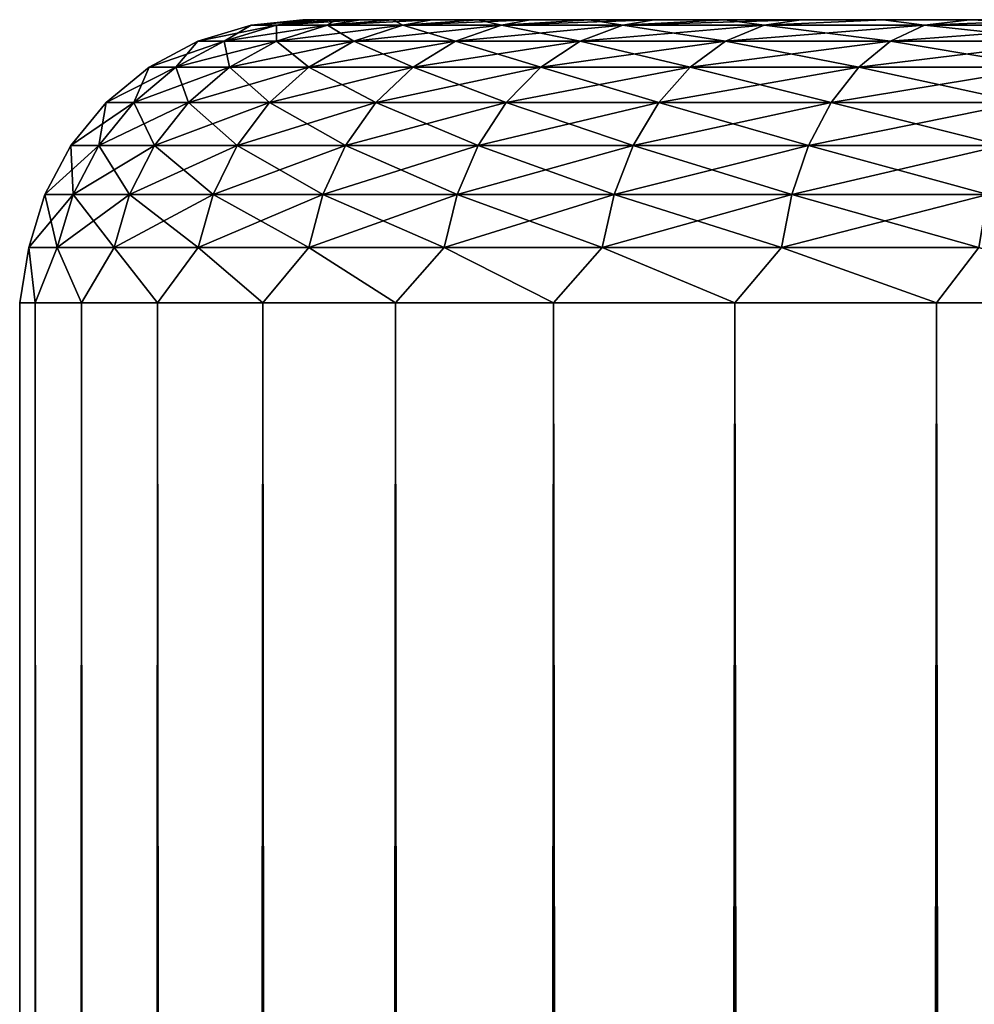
# Model space of a CAD drawing. Extents: x 0 to 500, y -78 to 1006.
# Tile 222 of 256: x 0 to 6.75, y 993.44 to 1000.4. Entities that reach past the tile are written whole.
import ezdxf

# ---------------------------------------------------------------- set-up
doc = ezdxf.new("R2010")
doc.units = 0
doc.header["$LTSCALE"] = 65.185185
for name, color, linetype in [('18', 7, 'CONTINUOUS'), ('2', 7, 'CONTINUOUS'), ('5', 7, 'CONTINUOUS')]:
    doc.layers.add(name, color=color, linetype=linetype)

msp = doc.modelspace()

# ---------------------------------------------------------------- linework, layer by layer
at = {"layer": '18', "color": 7, "linetype": 'CONTINUOUS'}
for points in [[(1.6348, 1000.362, 0.7784), (1.6348, 1000.362, -0.7784), (1.2597, 1000.2485, 0.8003), (1.6348, 1000.362, 0.7784)], [(1.4455, 1000.2485, 2.39), (1.6348, 1000.362, 0.7784), (1.2597, 1000.2485, 0.8003), (1.4455, 1000.2485, 2.39)], [(1.6348, 1000.362, -0.7784), (1.8155, 1000.362, -2.3248), (1.2597, 1000.2485, -0.8003), (1.6348, 1000.362, -0.7784)], [(1.2597, 1000.2485, 0.8003), (1.6348, 1000.362, -0.7784), (1.2597, 1000.2485, -0.8003), (1.2597, 1000.2485, 0.8003)], [(1.2597, 1000.2485, -0.8003), (1.8155, 1000.362, -2.3248), (1.4455, 1000.2485, -2.39), (1.2597, 1000.2485, -0.8003)], [(1.8155, 1000.362, 2.3248), (1.6348, 1000.362, 0.7784), (1.4455, 1000.2485, 2.39), (1.8155, 1000.362, 2.3248)], [(1.8147, 1000.2485, 3.9474), (1.8155, 1000.362, 2.3248), (1.4455, 1000.2485, 2.39), (1.8147, 1000.2485, 3.9474)], [(1.8155, 1000.362, -2.3248), (2.1746, 1000.362, -3.8397), (1.4455, 1000.2485, -2.39), (1.8155, 1000.362, -2.3248)], [(1.4455, 1000.2485, -2.39), (2.1746, 1000.362, -3.8397), (1.8147, 1000.2485, -3.9474), (1.4455, 1000.2485, -2.39)], [(2.0257, 1000.4, 0.8163), (2, 1000.4, 0), (1.6348, 1000.362, 0.7784), (2.0257, 1000.4, 0.8163)], [(1.8155, 1000.362, 2.3248), (2.0257, 1000.4, 0.8163), (1.6348, 1000.362, 0.7784), (1.8155, 1000.362, 2.3248)], [(2, 1000.4, 0), (2.0257, 1000.4, -0.8163), (1.6348, 1000.362, -0.7784), (2, 1000.4, 0)], [(1.6348, 1000.362, 0.7784), (2, 1000.4, 0), (1.6348, 1000.362, -0.7784), (1.6348, 1000.362, 0.7784)], [(2.0257, 1000.4, -0.8163), (2.1025, 1000.4, -1.6293), (1.6348, 1000.362, -0.7784), (2.0257, 1000.4, -0.8163)], [(1.6348, 1000.362, -0.7784), (2.1025, 1000.4, -1.6293), (1.8155, 1000.362, -2.3248), (1.6348, 1000.362, -0.7784)], [(2.1746, 1000.362, 3.8397), (1.8155, 1000.362, 2.3248), (1.8147, 1000.2485, 3.9474), (2.1746, 1000.362, 3.8397)], [(2.3621, 1000.2485, 5.4515), (2.1746, 1000.362, 3.8397), (1.8147, 1000.2485, 3.9474), (2.3621, 1000.2485, 5.4515)], [(2.1746, 1000.362, -3.8397), (2.707, 1000.362, -5.3027), (1.8147, 1000.2485, -3.9474), (2.1746, 1000.362, -3.8397)], [(1.8147, 1000.2485, -3.9474), (2.707, 1000.362, -5.3027), (2.3621, 1000.2485, -5.4515), (1.8147, 1000.2485, -3.9474)], [(2.2303, 1000.4, 2.436), (2.1025, 1000.4, 1.6293), (1.8155, 1000.362, 2.3248), (2.2303, 1000.4, 2.436)], [(2.1746, 1000.362, 3.8397), (2.2303, 1000.4, 2.436), (1.8155, 1000.362, 2.3248), (2.1746, 1000.362, 3.8397)], [(2.1025, 1000.4, 1.6293), (2.0257, 1000.4, 0.8163), (1.8155, 1000.362, 2.3248), (2.1025, 1000.4, 1.6293)], [(2.1025, 1000.4, -1.6293), (2.2303, 1000.4, -2.436), (1.8155, 1000.362, -2.3248), (2.1025, 1000.4, -1.6293)], [(2.2303, 1000.4, -2.436), (2.4084, 1000.4, -3.233), (1.8155, 1000.362, -2.3248), (2.2303, 1000.4, -2.436)], [(1.8155, 1000.362, -2.3248), (2.4084, 1000.4, -3.233), (2.1746, 1000.362, -3.8397), (1.8155, 1000.362, -2.3248)], [(2.6363, 1000.4, 4.0172), (2.4084, 1000.4, 3.233), (2.1746, 1000.362, 3.8397), (2.6363, 1000.4, 4.0172)], [(2.707, 1000.362, 5.3027), (2.6363, 1000.4, 4.0172), (2.1746, 1000.362, 3.8397), (2.707, 1000.362, 5.3027)], [(2.4084, 1000.4, 3.233), (2.2303, 1000.4, 2.436), (2.1746, 1000.362, 3.8397), (2.4084, 1000.4, 3.233)], [(2.4084, 1000.4, -3.233), (2.6363, 1000.4, -4.0172), (2.1746, 1000.362, -3.8397), (2.4084, 1000.4, -3.233)], [(2.6363, 1000.4, -4.0172), (2.9129, 1000.4, -4.7856), (2.1746, 1000.362, -3.8397), (2.6363, 1000.4, -4.0172)], [(2.1746, 1000.362, -3.8397), (2.9129, 1000.4, -4.7856), (2.707, 1000.362, -5.3027), (2.1746, 1000.362, -3.8397)], [(2.707, 1000.362, 5.3027), (2.1746, 1000.362, 3.8397), (2.3621, 1000.2485, 5.4515), (2.707, 1000.362, 5.3027)], [(3.0804, 1000.2485, 6.8818), (2.707, 1000.362, 5.3027), (2.3621, 1000.2485, 5.4515), (3.0804, 1000.2485, 6.8818)], [(2.707, 1000.362, -5.3027), (3.4058, 1000.362, -6.6939), (2.3621, 1000.2485, -5.4515), (2.707, 1000.362, -5.3027)], [(2.3621, 1000.2485, -5.4515), (3.4058, 1000.362, -6.6939), (3.0804, 1000.2485, -6.8818), (2.3621, 1000.2485, -5.4515)], [(2.9129, 1000.4, 4.7856), (2.6363, 1000.4, 4.0172), (2.707, 1000.362, 5.3027), (2.9129, 1000.4, 4.7856)], [(3.2373, 1000.4, 5.5352), (2.9129, 1000.4, 4.7856), (2.707, 1000.362, 5.3027), (3.2373, 1000.4, 5.5352)], [(3.4058, 1000.362, 6.6939), (3.2373, 1000.4, 5.5352), (2.707, 1000.362, 5.3027), (3.4058, 1000.362, 6.6939)], [(2.9129, 1000.4, -4.7856), (3.2373, 1000.4, -5.5352), (2.707, 1000.362, -5.3027), (2.9129, 1000.4, -4.7856)], [(3.2373, 1000.4, -5.5352), (3.608, 1000.4, -6.2628), (2.707, 1000.362, -5.3027), (3.2373, 1000.4, -5.5352)], [(2.707, 1000.362, -5.3027), (3.608, 1000.4, -6.2628), (3.4058, 1000.362, -6.6939), (2.707, 1000.362, -5.3027)], [(3.4058, 1000.362, 6.6939), (2.707, 1000.362, 5.3027), (3.0804, 1000.2485, 6.8818), (3.4058, 1000.362, 6.6939)], [(3.9599, 1000.2485, 8.219), (3.4058, 1000.362, 6.6939), (3.0804, 1000.2485, 6.8818), (3.9599, 1000.2485, 8.219)], [(3.4058, 1000.362, -6.6939), (4.2613, 1000.362, -7.9947), (3.0804, 1000.2485, -6.8818), (3.4058, 1000.362, -6.6939)], [(3.0804, 1000.2485, -6.8818), (4.2613, 1000.362, -7.9947), (3.9599, 1000.2485, -8.219), (3.0804, 1000.2485, -6.8818)], [(3.608, 1000.4, 6.2628), (3.2373, 1000.4, 5.5352), (3.4058, 1000.362, 6.6939), (3.608, 1000.4, 6.2628)], [(4.0237, 1000.4, 6.9658), (3.608, 1000.4, 6.2628), (3.4058, 1000.362, 6.6939), (4.0237, 1000.4, 6.9658)], [(4.2613, 1000.362, 7.9947), (4.0237, 1000.4, 6.9658), (3.4058, 1000.362, 6.6939), (4.2613, 1000.362, 7.9947)], [(3.608, 1000.4, -6.2628), (4.0237, 1000.4, -6.9658), (3.4058, 1000.362, -6.6939), (3.608, 1000.4, -6.2628)], [(4.0237, 1000.4, -6.9658), (4.4828, 1000.4, -7.6412), (3.4058, 1000.362, -6.6939), (4.0237, 1000.4, -6.9658)], [(3.4058, 1000.362, -6.6939), (4.4828, 1000.4, -7.6412), (4.2613, 1000.362, -7.9947), (3.4058, 1000.362, -6.6939)], [(4.2613, 1000.362, 7.9947), (3.4058, 1000.362, 6.6939), (3.9599, 1000.2485, 8.219), (4.2613, 1000.362, 7.9947)], [(4.9888, 1000.2485, 9.4451), (4.2613, 1000.362, 7.9947), (3.9599, 1000.2485, 8.219), (4.9888, 1000.2485, 9.4451)], [(4.2613, 1000.362, -7.9947), (5.262, 1000.362, -9.1873), (3.9599, 1000.2485, -8.219), (4.2613, 1000.362, -7.9947)], [(3.9599, 1000.2485, -8.219), (5.262, 1000.362, -9.1873), (4.9888, 1000.2485, -9.4451), (3.9599, 1000.2485, -8.219)], [(4.4828, 1000.4, 7.6412), (4.0237, 1000.4, 6.9658), (4.2613, 1000.362, 7.9947), (4.4828, 1000.4, 7.6412)], [(4.9833, 1000.4, 8.2865), (4.4828, 1000.4, 7.6412), (4.2613, 1000.362, 7.9947), (4.9833, 1000.4, 8.2865)], [(5.262, 1000.362, 9.1873), (4.9833, 1000.4, 8.2865), (4.2613, 1000.362, 7.9947), (5.262, 1000.362, 9.1873)], [(4.4828, 1000.4, -7.6412), (4.9833, 1000.4, -8.2865), (4.2613, 1000.362, -7.9947), (4.4828, 1000.4, -7.6412)], [(4.9833, 1000.4, -8.2865), (5.5234, 1000.4, -8.8991), (4.2613, 1000.362, -7.9947), (4.9833, 1000.4, -8.2865)], [(4.2613, 1000.362, -7.9947), (5.5234, 1000.4, -8.8991), (5.262, 1000.362, -9.1873), (4.2613, 1000.362, -7.9947)], [(5.262, 1000.362, 9.1873), (4.2613, 1000.362, 7.9947), (4.9888, 1000.2485, 9.4451), (5.262, 1000.362, 9.1873)], [(5.5234, 1000.4, 8.8991), (4.9833, 1000.4, 8.2865), (5.262, 1000.362, 9.1873), (5.5234, 1000.4, 8.8991)], [(6.153, 1000.2485, 10.5435), (5.262, 1000.362, 9.1873), (4.9888, 1000.2485, 9.4451), (6.153, 1000.2485, 10.5435)], [(5.262, 1000.362, -9.1873), (6.3944, 1000.362, -10.2557), (4.9888, 1000.2485, -9.4451), (5.262, 1000.362, -9.1873)], [(4.9888, 1000.2485, -9.4451), (6.3944, 1000.362, -10.2557), (6.153, 1000.2485, -10.5435), (4.9888, 1000.2485, -9.4451)], [(6.1009, 1000.4, 9.4766), (5.5234, 1000.4, 8.8991), (5.262, 1000.362, 9.1873), (6.1009, 1000.4, 9.4766)], [(6.3944, 1000.362, 10.2557), (6.1009, 1000.4, 9.4766), (5.262, 1000.362, 9.1873), (6.3944, 1000.362, 10.2557)], [(5.5234, 1000.4, -8.8991), (6.1009, 1000.4, -9.4766), (5.262, 1000.362, -9.1873), (5.5234, 1000.4, -8.8991)], [(5.262, 1000.362, -9.1873), (6.1009, 1000.4, -9.4766), (6.3944, 1000.362, -10.2557), (5.262, 1000.362, -9.1873)], [(6.3944, 1000.362, 10.2557), (5.262, 1000.362, 9.1873), (6.153, 1000.2485, 10.5435), (6.3944, 1000.362, 10.2557)], [(6.7135, 1000.4, 10.0167), (6.1009, 1000.4, 9.4766), (6.3944, 1000.362, 10.2557), (6.7135, 1000.4, 10.0167)], [(6.1009, 1000.4, -9.4766), (6.7135, 1000.4, -10.0167), (6.3944, 1000.362, -10.2557), (6.1009, 1000.4, -9.4766)], [(7.4368, 1000.2485, 11.4993), (6.3944, 1000.362, 10.2557), (6.153, 1000.2485, 10.5435), (7.4368, 1000.2485, 11.4993)], [(6.3944, 1000.362, -10.2557), (7.6432, 1000.362, -11.1854), (6.153, 1000.2485, -10.5435), (6.3944, 1000.362, -10.2557)], [(6.153, 1000.2485, -10.5435), (7.6432, 1000.362, -11.1854), (7.4368, 1000.2485, -11.4993), (6.153, 1000.2485, -10.5435)], [(7.6432, 1000.362, 11.1854), (6.7135, 1000.4, 10.0167), (6.3944, 1000.362, 10.2557), (7.6432, 1000.362, 11.1854)], [(6.7135, 1000.4, -10.0167), (7.3588, 1000.4, -10.5172), (6.3944, 1000.362, -10.2557), (6.7135, 1000.4, -10.0167)], [(6.3944, 1000.362, -10.2557), (7.3588, 1000.4, -10.5172), (7.6432, 1000.362, -11.1854), (6.3944, 1000.362, -10.2557)], [(7.6432, 1000.362, 11.1854), (6.3944, 1000.362, 10.2557), (7.4368, 1000.2485, 11.4993), (7.6432, 1000.362, 11.1854)], [(7.3588, 1000.4, 10.5172), (6.7135, 1000.4, 10.0167), (7.6432, 1000.362, 11.1854), (7.3588, 1000.4, 10.5172)], [(1.2597, 1000.2485, 0.8003), (1.2597, 1000.2485, -0.8003), (0.914, 1000.0638, 0.8204), (1.2597, 1000.2485, 0.8003)], [(1.1045, 1000.0638, 2.4501), (1.2597, 1000.2485, 0.8003), (0.914, 1000.0638, 0.8204), (1.1045, 1000.0638, 2.4501)], [(1.2597, 1000.2485, -0.8003), (1.4455, 1000.2485, -2.39), (0.914, 1000.0638, -0.8204), (1.2597, 1000.2485, -0.8003)], [(0.914, 1000.0638, 0.8204), (1.2597, 1000.2485, -0.8003), (0.914, 1000.0638, -0.8204), (0.914, 1000.0638, 0.8204)], [(0.914, 1000.0638, -0.8204), (1.4455, 1000.2485, -2.39), (1.1045, 1000.0638, -2.4501), (0.914, 1000.0638, -0.8204)], [(1.4455, 1000.2485, 2.39), (1.2597, 1000.2485, 0.8003), (1.1045, 1000.0638, 2.4501), (1.4455, 1000.2485, 2.39)], [(1.4829, 1000.0638, 4.0467), (1.4455, 1000.2485, 2.39), (1.1045, 1000.0638, 2.4501), (1.4829, 1000.0638, 4.0467)], [(1.4455, 1000.2485, -2.39), (1.8147, 1000.2485, -3.9474), (1.1045, 1000.0638, -2.4501), (1.4455, 1000.2485, -2.39)], [(1.1045, 1000.0638, -2.4501), (1.8147, 1000.2485, -3.9474), (1.4829, 1000.0638, -4.0467), (1.1045, 1000.0638, -2.4501)], [(1.8147, 1000.2485, 3.9474), (1.4455, 1000.2485, 2.39), (1.4829, 1000.0638, 4.0467), (1.8147, 1000.2485, 3.9474)], [(2.0441, 1000.0638, 5.5886), (1.8147, 1000.2485, 3.9474), (1.4829, 1000.0638, 4.0467), (2.0441, 1000.0638, 5.5886)], [(1.8147, 1000.2485, -3.9474), (2.3621, 1000.2485, -5.4515), (1.4829, 1000.0638, -4.0467), (1.8147, 1000.2485, -3.9474)], [(1.4829, 1000.0638, -4.0467), (2.3621, 1000.2485, -5.4515), (2.0441, 1000.0638, -5.5886), (1.4829, 1000.0638, -4.0467)], [(2.3621, 1000.2485, 5.4515), (1.8147, 1000.2485, 3.9474), (2.0441, 1000.0638, 5.5886), (2.3621, 1000.2485, 5.4515)], [(2.7805, 1000.0638, 7.0549), (2.3621, 1000.2485, 5.4515), (2.0441, 1000.0638, 5.5886), (2.7805, 1000.0638, 7.0549)], [(2.3621, 1000.2485, -5.4515), (3.0804, 1000.2485, -6.8818), (2.0441, 1000.0638, -5.5886), (2.3621, 1000.2485, -5.4515)], [(2.0441, 1000.0638, -5.5886), (3.0804, 1000.2485, -6.8818), (2.7805, 1000.0638, -7.0549), (2.0441, 1000.0638, -5.5886)], [(3.0804, 1000.2485, 6.8818), (2.3621, 1000.2485, 5.4515), (2.7805, 1000.0638, 7.0549), (3.0804, 1000.2485, 6.8818)], [(3.6822, 1000.0638, 8.4258), (3.0804, 1000.2485, 6.8818), (2.7805, 1000.0638, 7.0549), (3.6822, 1000.0638, 8.4258)], [(3.0804, 1000.2485, -6.8818), (3.9599, 1000.2485, -8.219), (2.7805, 1000.0638, -7.0549), (3.0804, 1000.2485, -6.8818)], [(2.7805, 1000.0638, -7.0549), (3.9599, 1000.2485, -8.219), (3.6822, 1000.0638, -8.4258), (2.7805, 1000.0638, -7.0549)], [(3.9599, 1000.2485, 8.219), (3.0804, 1000.2485, 6.8818), (3.6822, 1000.0638, 8.4258), (3.9599, 1000.2485, 8.219)], [(4.7369, 1000.0638, 9.6828), (3.9599, 1000.2485, 8.219), (3.6822, 1000.0638, 8.4258), (4.7369, 1000.0638, 9.6828)], [(3.9599, 1000.2485, -8.219), (4.9888, 1000.2485, -9.4451), (3.6822, 1000.0638, -8.4258), (3.9599, 1000.2485, -8.219)], [(3.6822, 1000.0638, -8.4258), (4.9888, 1000.2485, -9.4451), (4.7369, 1000.0638, -9.6828), (3.6822, 1000.0638, -8.4258)], [(4.9888, 1000.2485, 9.4451), (3.9599, 1000.2485, 8.219), (4.7369, 1000.0638, 9.6828), (4.9888, 1000.2485, 9.4451)], [(5.9304, 1000.0638, 10.8088), (4.9888, 1000.2485, 9.4451), (4.7369, 1000.0638, 9.6828), (5.9304, 1000.0638, 10.8088)], [(4.9888, 1000.2485, -9.4451), (6.153, 1000.2485, -10.5435), (4.7369, 1000.0638, -9.6828), (4.9888, 1000.2485, -9.4451)], [(4.7369, 1000.0638, -9.6828), (6.153, 1000.2485, -10.5435), (5.9304, 1000.0638, -10.8088), (4.7369, 1000.0638, -9.6828)], [(6.153, 1000.2485, 10.5435), (4.9888, 1000.2485, 9.4451), (5.9304, 1000.0638, 10.8088), (6.153, 1000.2485, 10.5435)], [(7.2465, 1000.0638, 11.7886), (6.153, 1000.2485, 10.5435), (5.9304, 1000.0638, 10.8088), (7.2465, 1000.0638, 11.7886)], [(6.153, 1000.2485, -10.5435), (7.4368, 1000.2485, -11.4993), (5.9304, 1000.0638, -10.8088), (6.153, 1000.2485, -10.5435)], [(5.9304, 1000.0638, -10.8088), (7.4368, 1000.2485, -11.4993), (7.2465, 1000.0638, -11.7886), (5.9304, 1000.0638, -10.8088)], [(7.4368, 1000.2485, 11.4993), (6.153, 1000.2485, 10.5435), (7.2465, 1000.0638, 11.7886), (7.4368, 1000.2485, 11.4993)], [(0.914, 1000.0638, 0.8204), (0.914, 1000.0638, -0.8204), (0.611, 999.815, 0.8381), (0.914, 1000.0638, 0.8204)], [(0.8056, 999.815, 2.5029), (0.914, 1000.0638, 0.8204), (0.611, 999.815, 0.8381), (0.8056, 999.815, 2.5029)], [(0.914, 1000.0638, -0.8204), (1.1045, 1000.0638, -2.4501), (0.611, 999.815, -0.8381), (0.914, 1000.0638, -0.8204)], [(0.611, 999.815, 0.8381), (0.914, 1000.0638, -0.8204), (0.611, 999.815, -0.8381), (0.611, 999.815, 0.8381)], [(0.611, 999.815, -0.8381), (1.1045, 1000.0638, -2.4501), (0.8056, 999.815, -2.5029), (0.611, 999.815, -0.8381)], [(1.1045, 1000.0638, 2.4501), (0.914, 1000.0638, 0.8204), (0.8056, 999.815, 2.5029), (1.1045, 1000.0638, 2.4501)], [(1.1921, 999.815, 4.1338), (1.1045, 1000.0638, 2.4501), (0.8056, 999.815, 2.5029), (1.1921, 999.815, 4.1338)], [(1.1045, 1000.0638, -2.4501), (1.4829, 1000.0638, -4.0467), (0.8056, 999.815, -2.5029), (1.1045, 1000.0638, -2.4501)], [(0.8056, 999.815, -2.5029), (1.4829, 1000.0638, -4.0467), (1.1921, 999.815, -4.1338), (0.8056, 999.815, -2.5029)], [(1.4829, 1000.0638, 4.0467), (1.1045, 1000.0638, 2.4501), (1.1921, 999.815, 4.1338), (1.4829, 1000.0638, 4.0467)], [(1.7654, 999.815, 5.7088), (1.4829, 1000.0638, 4.0467), (1.1921, 999.815, 4.1338), (1.7654, 999.815, 5.7088)], [(1.4829, 1000.0638, -4.0467), (2.0441, 1000.0638, -5.5886), (1.1921, 999.815, -4.1338), (1.4829, 1000.0638, -4.0467)], [(1.1921, 999.815, -4.1338), (2.0441, 1000.0638, -5.5886), (1.7654, 999.815, -5.7088), (1.1921, 999.815, -4.1338)], [(2.0441, 1000.0638, 5.5886), (1.4829, 1000.0638, 4.0467), (1.7654, 999.815, 5.7088), (2.0441, 1000.0638, 5.5886)], [(2.5176, 999.815, 7.2067), (2.0441, 1000.0638, 5.5886), (1.7654, 999.815, 5.7088), (2.5176, 999.815, 7.2067)], [(2.0441, 1000.0638, -5.5886), (2.7805, 1000.0638, -7.0549), (1.7654, 999.815, -5.7088), (2.0441, 1000.0638, -5.5886)], [(1.7654, 999.815, -5.7088), (2.7805, 1000.0638, -7.0549), (2.5176, 999.815, -7.2067), (1.7654, 999.815, -5.7088)], [(2.7805, 1000.0638, 7.0549), (2.0441, 1000.0638, 5.5886), (2.5176, 999.815, 7.2067), (2.7805, 1000.0638, 7.0549)], [(3.4387, 999.815, 8.6071), (2.7805, 1000.0638, 7.0549), (2.5176, 999.815, 7.2067), (3.4387, 999.815, 8.6071)], [(2.7805, 1000.0638, -7.0549), (3.6822, 1000.0638, -8.4258), (2.5176, 999.815, -7.2067), (2.7805, 1000.0638, -7.0549)], [(2.5176, 999.815, -7.2067), (3.6822, 1000.0638, -8.4258), (3.4387, 999.815, -8.6071), (2.5176, 999.815, -7.2067)], [(3.6822, 1000.0638, 8.4258), (2.7805, 1000.0638, 7.0549), (3.4387, 999.815, 8.6071), (3.6822, 1000.0638, 8.4258)], [(4.5161, 999.815, 9.8911), (3.6822, 1000.0638, 8.4258), (3.4387, 999.815, 8.6071), (4.5161, 999.815, 9.8911)], [(3.6822, 1000.0638, -8.4258), (4.7369, 1000.0638, -9.6828), (3.4387, 999.815, -8.6071), (3.6822, 1000.0638, -8.4258)], [(3.4387, 999.815, -8.6071), (4.7369, 1000.0638, -9.6828), (4.5161, 999.815, -9.8911), (3.4387, 999.815, -8.6071)], [(4.7369, 1000.0638, 9.6828), (3.6822, 1000.0638, 8.4258), (4.5161, 999.815, 9.8911), (4.7369, 1000.0638, 9.6828)], [(5.7353, 999.815, 11.0413), (4.7369, 1000.0638, 9.6828), (4.5161, 999.815, 9.8911), (5.7353, 999.815, 11.0413)], [(4.7369, 1000.0638, -9.6828), (5.9304, 1000.0638, -10.8088), (4.5161, 999.815, -9.8911), (4.7369, 1000.0638, -9.6828)], [(4.5161, 999.815, -9.8911), (5.9304, 1000.0638, -10.8088), (5.7353, 999.815, -11.0413), (4.5161, 999.815, -9.8911)], [(5.9304, 1000.0638, 10.8088), (4.7369, 1000.0638, 9.6828), (5.7353, 999.815, 11.0413), (5.9304, 1000.0638, 10.8088)], [(7.0797, 999.815, 12.0422), (5.9304, 1000.0638, 10.8088), (5.7353, 999.815, 11.0413), (7.0797, 999.815, 12.0422)], [(5.9304, 1000.0638, -10.8088), (7.2465, 1000.0638, -11.7886), (5.7353, 999.815, -11.0413), (5.9304, 1000.0638, -10.8088)], [(5.7353, 999.815, -11.0413), (7.2465, 1000.0638, -11.7886), (7.0797, 999.815, -12.0422), (5.7353, 999.815, -11.0413)], [(7.2465, 1000.0638, 11.7886), (5.9304, 1000.0638, 10.8088), (7.0797, 999.815, 12.0422), (7.2465, 1000.0638, 11.7886)], [(0.611, 999.815, 0.8381), (0.611, 999.815, -0.8381), (0.3623, 999.5118, 0.8525), (0.611, 999.815, 0.8381)], [(0.5603, 999.5118, 2.5461), (0.611, 999.815, 0.8381), (0.3623, 999.5118, 0.8525), (0.5603, 999.5118, 2.5461)], [(0.611, 999.815, -0.8381), (0.8056, 999.815, -2.5029), (0.3623, 999.5118, -0.8525), (0.611, 999.815, -0.8381)], [(0.3623, 999.5118, 0.8525), (0.611, 999.815, -0.8381), (0.3623, 999.5118, -0.8525), (0.3623, 999.5118, 0.8525)], [(0.3623, 999.5118, -0.8525), (0.8056, 999.815, -2.5029), (0.5603, 999.5118, -2.5461), (0.3623, 999.5118, -0.8525)], [(0.8056, 999.815, 2.5029), (0.611, 999.815, 0.8381), (0.5603, 999.5118, 2.5461), (0.8056, 999.815, 2.5029)], [(0.9535, 999.5118, 4.2053), (0.8056, 999.815, 2.5029), (0.5603, 999.5118, 2.5461), (0.9535, 999.5118, 4.2053)], [(0.8056, 999.815, -2.5029), (1.1921, 999.815, -4.1338), (0.5603, 999.5118, -2.5461), (0.8056, 999.815, -2.5029)], [(0.5603, 999.5118, -2.5461), (1.1921, 999.815, -4.1338), (0.9535, 999.5118, -4.2053), (0.5603, 999.5118, -2.5461)], [(1.1921, 999.815, 4.1338), (0.8056, 999.815, 2.5029), (0.9535, 999.5118, 4.2053), (1.1921, 999.815, 4.1338)], [(1.5367, 999.5118, 5.8075), (1.1921, 999.815, 4.1338), (0.9535, 999.5118, 4.2053), (1.5367, 999.5118, 5.8075)], [(1.1921, 999.815, -4.1338), (1.7654, 999.815, -5.7088), (0.9535, 999.5118, -4.2053), (1.1921, 999.815, -4.1338)], [(0.9535, 999.5118, -4.2053), (1.7654, 999.815, -5.7088), (1.5367, 999.5118, -5.8075), (0.9535, 999.5118, -4.2053)], [(1.7654, 999.815, 5.7088), (1.1921, 999.815, 4.1338), (1.5367, 999.5118, 5.8075), (1.7654, 999.815, 5.7088)], [(2.3019, 999.5118, 7.3313), (1.7654, 999.815, 5.7088), (1.5367, 999.5118, 5.8075), (2.3019, 999.5118, 7.3313)], [(1.7654, 999.815, -5.7088), (2.5176, 999.815, -7.2067), (1.5367, 999.5118, -5.8075), (1.7654, 999.815, -5.7088)], [(1.5367, 999.5118, -5.8075), (2.5176, 999.815, -7.2067), (2.3019, 999.5118, -7.3313), (1.5367, 999.5118, -5.8075)], [(2.5176, 999.815, 7.2067), (1.7654, 999.815, 5.7088), (2.3019, 999.5118, 7.3313), (2.5176, 999.815, 7.2067)], [(3.2389, 999.5118, 8.7558), (2.5176, 999.815, 7.2067), (2.3019, 999.5118, 7.3313), (3.2389, 999.5118, 8.7558)], [(2.5176, 999.815, -7.2067), (3.4387, 999.815, -8.6071), (2.3019, 999.5118, -7.3313), (2.5176, 999.815, -7.2067)], [(2.3019, 999.5118, -7.3313), (3.4387, 999.815, -8.6071), (3.2389, 999.5118, -8.7558), (2.3019, 999.5118, -7.3313)], [(3.4387, 999.815, 8.6071), (2.5176, 999.815, 7.2067), (3.2389, 999.5118, 8.7558), (3.4387, 999.815, 8.6071)], [(4.3349, 999.5118, 10.062), (3.4387, 999.815, 8.6071), (3.2389, 999.5118, 8.7558), (4.3349, 999.5118, 10.062)], [(3.4387, 999.815, -8.6071), (4.5161, 999.815, -9.8911), (3.2389, 999.5118, -8.7558), (3.4387, 999.815, -8.6071)], [(3.2389, 999.5118, -8.7558), (4.5161, 999.815, -9.8911), (4.3349, 999.5118, -10.062), (3.2389, 999.5118, -8.7558)], [(4.5161, 999.815, 9.8911), (3.4387, 999.815, 8.6071), (4.3349, 999.5118, 10.062), (4.5161, 999.815, 9.8911)], [(5.5751, 999.5118, 11.2321), (4.5161, 999.815, 9.8911), (4.3349, 999.5118, 10.062), (5.5751, 999.5118, 11.2321)], [(4.5161, 999.815, -9.8911), (5.7353, 999.815, -11.0413), (4.3349, 999.5118, -10.062), (4.5161, 999.815, -9.8911)], [(4.3349, 999.5118, -10.062), (5.7353, 999.815, -11.0413), (5.5751, 999.5118, -11.2321), (4.3349, 999.5118, -10.062)], [(5.7353, 999.815, 11.0413), (4.5161, 999.815, 9.8911), (5.5751, 999.5118, 11.2321), (5.7353, 999.815, 11.0413)], [(6.9428, 999.5118, 12.2503), (5.7353, 999.815, 11.0413), (5.5751, 999.5118, 11.2321), (6.9428, 999.5118, 12.2503)], [(5.7353, 999.815, -11.0413), (7.0797, 999.815, -12.0422), (5.5751, 999.5118, -11.2321), (5.7353, 999.815, -11.0413)], [(5.5751, 999.5118, -11.2321), (7.0797, 999.815, -12.0422), (6.9428, 999.5118, -12.2503), (5.5751, 999.5118, -11.2321)], [(7.0797, 999.815, 12.0422), (5.7353, 999.815, 11.0413), (6.9428, 999.5118, 12.2503), (7.0797, 999.815, 12.0422)], [(0.3623, 999.5118, 0.8525), (0.3623, 999.5118, -0.8525), (0.1775, 999.1657, 0.8633), (0.3623, 999.5118, 0.8525)], [(0.378, 999.1657, 2.5783), (0.3623, 999.5118, 0.8525), (0.1775, 999.1657, 0.8633), (0.378, 999.1657, 2.5783)], [(0.3623, 999.5118, -0.8525), (0.5603, 999.5118, -2.5461), (0.1775, 999.1657, -0.8633), (0.3623, 999.5118, -0.8525)], [(0.1775, 999.1657, 0.8633), (0.3623, 999.5118, -0.8525), (0.1775, 999.1657, -0.8633), (0.1775, 999.1657, 0.8633)], [(0.1775, 999.1657, -0.8633), (0.5603, 999.5118, -2.5461), (0.378, 999.1657, -2.5783), (0.1775, 999.1657, -0.8633)], [(0.5603, 999.5118, 2.5461), (0.3623, 999.5118, 0.8525), (0.378, 999.1657, 2.5783), (0.5603, 999.5118, 2.5461)], [(0.7761, 999.1657, 4.2583), (0.5603, 999.5118, 2.5461), (0.378, 999.1657, 2.5783), (0.7761, 999.1657, 4.2583)], [(0.5603, 999.5118, -2.5461), (0.9535, 999.5118, -4.2053), (0.378, 999.1657, -2.5783), (0.5603, 999.5118, -2.5461)], [(0.378, 999.1657, -2.5783), (0.9535, 999.5118, -4.2053), (0.7761, 999.1657, -4.2583), (0.378, 999.1657, -2.5783)], [(0.9535, 999.5118, 4.2053), (0.5603, 999.5118, 2.5461), (0.7761, 999.1657, 4.2583), (0.9535, 999.5118, 4.2053)], [(1.3667, 999.1657, 5.8808), (0.9535, 999.5118, 4.2053), (0.7761, 999.1657, 4.2583), (1.3667, 999.1657, 5.8808)], [(0.9535, 999.5118, -4.2053), (1.5367, 999.5118, -5.8075), (0.7761, 999.1657, -4.2583), (0.9535, 999.5118, -4.2053)], [(0.7761, 999.1657, -4.2583), (1.5367, 999.5118, -5.8075), (1.3667, 999.1657, -5.8808), (0.7761, 999.1657, -4.2583)], [(1.5367, 999.5118, 5.8075), (0.9535, 999.5118, 4.2053), (1.3667, 999.1657, 5.8808), (1.5367, 999.5118, 5.8075)], [(2.1416, 999.1657, 7.4238), (1.5367, 999.5118, 5.8075), (1.3667, 999.1657, 5.8808), (2.1416, 999.1657, 7.4238)], [(1.5367, 999.5118, -5.8075), (2.3019, 999.5118, -7.3313), (1.3667, 999.1657, -5.8808), (1.5367, 999.5118, -5.8075)], [(1.3667, 999.1657, -5.8808), (2.3019, 999.5118, -7.3313), (2.1416, 999.1657, -7.4238), (1.3667, 999.1657, -5.8808)], [(2.3019, 999.5118, 7.3313), (1.5367, 999.5118, 5.8075), (2.1416, 999.1657, 7.4238), (2.3019, 999.5118, 7.3313)], [(3.0904, 999.1657, 8.8664), (2.3019, 999.5118, 7.3313), (2.1416, 999.1657, 7.4238), (3.0904, 999.1657, 8.8664)], [(2.3019, 999.5118, -7.3313), (3.2389, 999.5118, -8.7558), (2.1416, 999.1657, -7.4238), (2.3019, 999.5118, -7.3313)], [(2.1416, 999.1657, -7.4238), (3.2389, 999.5118, -8.7558), (3.0904, 999.1657, -8.8664), (2.1416, 999.1657, -7.4238)], [(3.2389, 999.5118, 8.7558), (2.3019, 999.5118, 7.3313), (3.0904, 999.1657, 8.8664), (3.2389, 999.5118, 8.7558)], [(4.2002, 999.1657, 10.189), (3.2389, 999.5118, 8.7558), (3.0904, 999.1657, 8.8664), (4.2002, 999.1657, 10.189)], [(3.2389, 999.5118, -8.7558), (4.3349, 999.5118, -10.062), (3.0904, 999.1657, -8.8664), (3.2389, 999.5118, -8.7558)], [(3.0904, 999.1657, -8.8664), (4.3349, 999.5118, -10.062), (4.2002, 999.1657, -10.189), (3.0904, 999.1657, -8.8664)], [(4.3349, 999.5118, 10.062), (3.2389, 999.5118, 8.7558), (4.2002, 999.1657, 10.189), (4.3349, 999.5118, 10.062)], [(5.4561, 999.1657, 11.3739), (4.3349, 999.5118, 10.062), (4.2002, 999.1657, 10.189), (5.4561, 999.1657, 11.3739)], [(4.3349, 999.5118, -10.062), (5.5751, 999.5118, -11.2321), (4.2002, 999.1657, -10.189), (4.3349, 999.5118, -10.062)], [(4.2002, 999.1657, -10.189), (5.5751, 999.5118, -11.2321), (5.4561, 999.1657, -11.3739), (4.2002, 999.1657, -10.189)], [(5.5751, 999.5118, 11.2321), (4.3349, 999.5118, 10.062), (5.4561, 999.1657, 11.3739), (5.5751, 999.5118, 11.2321)], [(6.8411, 999.1657, 12.405), (5.5751, 999.5118, 11.2321), (5.4561, 999.1657, 11.3739), (6.8411, 999.1657, 12.405)], [(5.5751, 999.5118, -11.2321), (6.9428, 999.5118, -12.2503), (5.4561, 999.1657, -11.3739), (5.5751, 999.5118, -11.2321)], [(5.4561, 999.1657, -11.3739), (6.9428, 999.5118, -12.2503), (6.8411, 999.1657, -12.405), (5.4561, 999.1657, -11.3739)], [(6.9428, 999.5118, 12.2503), (5.5751, 999.5118, 11.2321), (6.8411, 999.1657, 12.405), (6.9428, 999.5118, 12.2503)], [(0.1775, 999.1657, 0.8633), (0.1775, 999.1657, -0.8633), (0.0637, 998.7902, 0.8699), (0.1775, 999.1657, 0.8633)], [(0.2657, 998.7902, 2.598), (0.1775, 999.1657, 0.8633), (0.0637, 998.7902, 0.8699), (0.2657, 998.7902, 2.598)], [(0.1775, 999.1657, -0.8633), (0.378, 999.1657, -2.5783), (0.0637, 998.7902, -0.8699), (0.1775, 999.1657, -0.8633)], [(0.0637, 998.7902, 0.8699), (0.1775, 999.1657, -0.8633), (0.0637, 998.7902, -0.8699), (0.0637, 998.7902, 0.8699)], [(0.0637, 998.7902, -0.8699), (0.378, 999.1657, -2.5783), (0.2657, 998.7902, -2.598), (0.0637, 998.7902, -0.8699)], [(0.378, 999.1657, 2.5783), (0.1775, 999.1657, 0.8633), (0.2657, 998.7902, 2.598), (0.378, 999.1657, 2.5783)], [(0.667, 998.7902, 4.291), (0.378, 999.1657, 2.5783), (0.2657, 998.7902, 2.598), (0.667, 998.7902, 4.291)], [(0.378, 999.1657, -2.5783), (0.7761, 999.1657, -4.2583), (0.2657, 998.7902, -2.598), (0.378, 999.1657, -2.5783)], [(0.2657, 998.7902, -2.598), (0.7761, 999.1657, -4.2583), (0.667, 998.7902, -4.291), (0.2657, 998.7902, -2.598)], [(0.7761, 999.1657, 4.2583), (0.378, 999.1657, 2.5783), (0.667, 998.7902, 4.291), (0.7761, 999.1657, 4.2583)], [(1.262, 998.7902, 5.926), (0.7761, 999.1657, 4.2583), (0.667, 998.7902, 4.291), (1.262, 998.7902, 5.926)], [(0.7761, 999.1657, -4.2583), (1.3667, 999.1657, -5.8808), (0.667, 998.7902, -4.291), (0.7761, 999.1657, -4.2583)], [(0.667, 998.7902, -4.291), (1.3667, 999.1657, -5.8808), (1.262, 998.7902, -5.926), (0.667, 998.7902, -4.291)], [(1.3667, 999.1657, 5.8808), (0.7761, 999.1657, 4.2583), (1.262, 998.7902, 5.926), (1.3667, 999.1657, 5.8808)], [(2.0429, 998.7902, 7.4808), (1.3667, 999.1657, 5.8808), (1.262, 998.7902, 5.926), (2.0429, 998.7902, 7.4808)], [(1.3667, 999.1657, -5.8808), (2.1416, 999.1657, -7.4238), (1.262, 998.7902, -5.926), (1.3667, 999.1657, -5.8808)], [(1.262, 998.7902, -5.926), (2.1416, 999.1657, -7.4238), (2.0429, 998.7902, -7.4808), (1.262, 998.7902, -5.926)], [(2.1416, 999.1657, 7.4238), (1.3667, 999.1657, 5.8808), (2.0429, 998.7902, 7.4808), (2.1416, 999.1657, 7.4238)], [(2.999, 998.7902, 8.9344), (2.1416, 999.1657, 7.4238), (2.0429, 998.7902, 7.4808), (2.999, 998.7902, 8.9344)], [(2.1416, 999.1657, -7.4238), (3.0904, 999.1657, -8.8664), (2.0429, 998.7902, -7.4808), (2.1416, 999.1657, -7.4238)], [(2.0429, 998.7902, -7.4808), (3.0904, 999.1657, -8.8664), (2.999, 998.7902, -8.9344), (2.0429, 998.7902, -7.4808)], [(3.0904, 999.1657, 8.8664), (2.1416, 999.1657, 7.4238), (2.999, 998.7902, 8.9344), (3.0904, 999.1657, 8.8664)], [(4.1173, 998.7902, 10.2673), (3.0904, 999.1657, 8.8664), (2.999, 998.7902, 8.9344), (4.1173, 998.7902, 10.2673)], [(3.0904, 999.1657, -8.8664), (4.2002, 999.1657, -10.189), (2.999, 998.7902, -8.9344), (3.0904, 999.1657, -8.8664)], [(2.999, 998.7902, -8.9344), (4.2002, 999.1657, -10.189), (4.1173, 998.7902, -10.2673), (2.999, 998.7902, -8.9344)], [(4.2002, 999.1657, 10.189), (3.0904, 999.1657, 8.8664), (4.1173, 998.7902, 10.2673), (4.2002, 999.1657, 10.189)], [(5.3829, 998.7902, 11.4612), (4.2002, 999.1657, 10.189), (4.1173, 998.7902, 10.2673), (5.3829, 998.7902, 11.4612)], [(4.2002, 999.1657, -10.189), (5.4561, 999.1657, -11.3739), (4.1173, 998.7902, -10.2673), (4.2002, 999.1657, -10.189)], [(4.1173, 998.7902, -10.2673), (5.4561, 999.1657, -11.3739), (5.3829, 998.7902, -11.4612), (4.1173, 998.7902, -10.2673)], [(5.4561, 999.1657, 11.3739), (4.2002, 999.1657, 10.189), (5.3829, 998.7902, 11.4612), (5.4561, 999.1657, 11.3739)], [(6.7785, 998.7902, 12.5002), (5.4561, 999.1657, 11.3739), (5.3829, 998.7902, 11.4612), (6.7785, 998.7902, 12.5002)], [(5.4561, 999.1657, -11.3739), (6.8411, 999.1657, -12.405), (5.3829, 998.7902, -11.4612), (5.4561, 999.1657, -11.3739)], [(5.3829, 998.7902, -11.4612), (6.8411, 999.1657, -12.405), (6.7785, 998.7902, -12.5002), (5.3829, 998.7902, -11.4612)], [(6.8411, 999.1657, 12.405), (5.4561, 999.1657, 11.3739), (6.7785, 998.7902, 12.5002), (6.8411, 999.1657, 12.405)], [(0.1094, 998.4, -1.8081), (0, 998.4), (0.0637, 998.7902, -0.8699), (0.1094, 998.4, -1.8081)], [(0, 998.4), (0.1094, 998.4, 1.8081), (0.0637, 998.7902, 0.8699), (0, 998.4)], [(0, 998.4), (0.0637, 998.7902, 0.8699), (0.0637, 998.7902, -0.8699), (0, 998.4)], [(0.1094, 998.4, -1.8081), (0.0637, 998.7902, -0.8699), (0.2657, 998.7902, -2.598), (0.1094, 998.4, -1.8081)], [(0.1094, 998.4, 1.8081), (0.2657, 998.7902, 2.598), (0.0637, 998.7902, 0.8699), (0.1094, 998.4, 1.8081)], [(0.4359, 998.4, -3.5897), (0.1094, 998.4, -1.8081), (0.2657, 998.7902, -2.598), (0.4359, 998.4, -3.5897)], [(0.1094, 998.4, 1.8081), (0.4359, 998.4, 3.5897), (0.2657, 998.7902, 2.598), (0.1094, 998.4, 1.8081)], [(0.4359, 998.4, -3.5897), (0.2657, 998.7902, -2.598), (0.667, 998.7902, -4.291), (0.4359, 998.4, -3.5897)], [(0.4359, 998.4, 3.5897), (0.667, 998.7902, 4.291), (0.2657, 998.7902, 2.598), (0.4359, 998.4, 3.5897)], [(0.9748, 998.4, -5.3191), (0.4359, 998.4, -3.5897), (0.667, 998.7902, -4.291), (0.9748, 998.4, -5.3191)], [(0.4359, 998.4, 3.5897), (0.9748, 998.4, 5.3191), (0.667, 998.7902, 4.291), (0.4359, 998.4, 3.5897)], [(0.9748, 998.4, -5.3191), (0.667, 998.7902, -4.291), (1.262, 998.7902, -5.926), (0.9748, 998.4, -5.3191)], [(0.9748, 998.4, 5.3191), (1.262, 998.7902, 5.926), (0.667, 998.7902, 4.291), (0.9748, 998.4, 5.3191)], [(1.7182, 998.4, -6.9708), (0.9748, 998.4, -5.3191), (1.262, 998.7902, -5.926), (1.7182, 998.4, -6.9708)], [(0.9748, 998.4, 5.3191), (1.7182, 998.4, 6.9708), (1.262, 998.7902, 5.926), (0.9748, 998.4, 5.3191)], [(1.7182, 998.4, -6.9708), (1.262, 998.7902, -5.926), (2.0429, 998.7902, -7.4808), (1.7182, 998.4, -6.9708)], [(1.7182, 998.4, 6.9708), (2.0429, 998.7902, 7.4808), (1.262, 998.7902, 5.926), (1.7182, 998.4, 6.9708)], [(2.6552, 998.4, -8.521), (1.7182, 998.4, -6.9708), (2.0429, 998.7902, -7.4808), (2.6552, 998.4, -8.521)], [(1.7182, 998.4, 6.9708), (2.6552, 998.4, 8.521), (2.0429, 998.7902, 7.4808), (1.7182, 998.4, 6.9708)], [(2.6552, 998.4, -8.521), (2.0429, 998.7902, -7.4808), (2.999, 998.7902, -8.9344), (2.6552, 998.4, -8.521)], [(2.6552, 998.4, 8.521), (2.999, 998.7902, 8.9344), (2.0429, 998.7902, 7.4808), (2.6552, 998.4, 8.521)], [(3.7723, 998.4, -9.9468), (2.6552, 998.4, -8.521), (2.999, 998.7902, -8.9344), (3.7723, 998.4, -9.9468)], [(2.6552, 998.4, 8.521), (3.7723, 998.4, 9.9468), (2.999, 998.7902, 8.9344), (2.6552, 998.4, 8.521)], [(3.7723, 998.4, -9.9468), (2.999, 998.7902, -8.9344), (4.1173, 998.7902, -10.2673), (3.7723, 998.4, -9.9468)], [(3.7723, 998.4, 9.9468), (4.1173, 998.7902, 10.2673), (2.999, 998.7902, 8.9344), (3.7723, 998.4, 9.9468)], [(5.0532, 998.4, -11.2277), (3.7723, 998.4, -9.9468), (4.1173, 998.7902, -10.2673), (5.0532, 998.4, -11.2277)], [(3.7723, 998.4, 9.9468), (5.0532, 998.4, 11.2277), (4.1173, 998.7902, 10.2673), (3.7723, 998.4, 9.9468)], [(5.0532, 998.4, -11.2277), (4.1173, 998.7902, -10.2673), (5.3829, 998.7902, -11.4612), (5.0532, 998.4, -11.2277)], [(5.0532, 998.4, 11.2277), (5.3829, 998.7902, 11.4612), (4.1173, 998.7902, 10.2673), (5.0532, 998.4, 11.2277)], [(6.479, 998.4, -12.3448), (5.0532, 998.4, -11.2277), (5.3829, 998.7902, -11.4612), (6.479, 998.4, -12.3448)], [(5.0532, 998.4, 11.2277), (6.479, 998.4, 12.3448), (5.3829, 998.7902, 11.4612), (5.0532, 998.4, 11.2277)], [(6.479, 998.4, -12.3448), (5.3829, 998.7902, -11.4612), (6.7785, 998.7902, -12.5002), (6.479, 998.4, -12.3448)], [(6.479, 998.4, 12.3448), (6.7785, 998.7902, 12.5002), (5.3829, 998.7902, 11.4612), (6.479, 998.4, 12.3448)], [(8.0292, 998.4, -13.2818), (6.479, 998.4, -12.3448), (6.7785, 998.7902, -12.5002), (8.0292, 998.4, -13.2818)], [(6.479, 998.4, 12.3448), (8.0292, 998.4, 13.2818), (6.7785, 998.7902, 12.5002), (6.479, 998.4, 12.3448)]]:
    msp.add_3dface(points, dxfattribs=at)
at = {"layer": '2', "color": 7, "linetype": 'CONTINUOUS'}
for points in [[(2, 1000.4, 0), (2.0257, 1000.4, 0.8163), (2.0257, 1000.4, -0.8163), (2, 1000.4, 0)], [(2.0257, 1000.4, 0.8163), (2.1025, 1000.4, 1.6293), (2.0257, 1000.4, -0.8163), (2.0257, 1000.4, 0.8163)], [(2.0257, 1000.4, -0.8163), (2.1025, 1000.4, 1.6293), (2.1025, 1000.4, -1.6293), (2.0257, 1000.4, -0.8163)], [(2.1025, 1000.4, 1.6293), (2.2303, 1000.4, 2.436), (2.1025, 1000.4, -1.6293), (2.1025, 1000.4, 1.6293)], [(2.1025, 1000.4, -1.6293), (2.2303, 1000.4, 2.436), (2.2303, 1000.4, -2.436), (2.1025, 1000.4, -1.6293)], [(2.2303, 1000.4, 2.436), (2.4084, 1000.4, 3.233), (2.2303, 1000.4, -2.436), (2.2303, 1000.4, 2.436)], [(2.2303, 1000.4, -2.436), (2.4084, 1000.4, 3.233), (2.4084, 1000.4, -3.233), (2.2303, 1000.4, -2.436)], [(2.4084, 1000.4, 3.233), (2.6363, 1000.4, 4.0172), (2.4084, 1000.4, -3.233), (2.4084, 1000.4, 3.233)], [(2.4084, 1000.4, -3.233), (2.6363, 1000.4, 4.0172), (2.6363, 1000.4, -4.0172), (2.4084, 1000.4, -3.233)], [(2.6363, 1000.4, 4.0172), (2.9129, 1000.4, 4.7856), (2.6363, 1000.4, -4.0172), (2.6363, 1000.4, 4.0172)], [(2.6363, 1000.4, -4.0172), (2.9129, 1000.4, 4.7856), (2.9129, 1000.4, -4.7856), (2.6363, 1000.4, -4.0172)], [(2.9129, 1000.4, 4.7856), (3.2373, 1000.4, 5.5352), (2.9129, 1000.4, -4.7856), (2.9129, 1000.4, 4.7856)], [(2.9129, 1000.4, -4.7856), (3.2373, 1000.4, 5.5352), (3.2373, 1000.4, -5.5352), (2.9129, 1000.4, -4.7856)], [(3.2373, 1000.4, 5.5352), (3.608, 1000.4, 6.2628), (3.2373, 1000.4, -5.5352), (3.2373, 1000.4, 5.5352)], [(3.2373, 1000.4, -5.5352), (3.608, 1000.4, 6.2628), (3.608, 1000.4, -6.2628), (3.2373, 1000.4, -5.5352)], [(3.608, 1000.4, 6.2628), (4.0237, 1000.4, 6.9658), (3.608, 1000.4, -6.2628), (3.608, 1000.4, 6.2628)], [(3.608, 1000.4, -6.2628), (4.0237, 1000.4, 6.9658), (4.0237, 1000.4, -6.9658), (3.608, 1000.4, -6.2628)], [(4.0237, 1000.4, 6.9658), (4.4828, 1000.4, 7.6412), (4.0237, 1000.4, -6.9658), (4.0237, 1000.4, 6.9658)], [(4.0237, 1000.4, -6.9658), (4.4828, 1000.4, 7.6412), (4.4828, 1000.4, -7.6412), (4.0237, 1000.4, -6.9658)], [(4.4828, 1000.4, 7.6412), (4.9833, 1000.4, 8.2865), (4.4828, 1000.4, -7.6412), (4.4828, 1000.4, 7.6412)], [(4.4828, 1000.4, -7.6412), (4.9833, 1000.4, 8.2865), (4.9833, 1000.4, -8.2865), (4.4828, 1000.4, -7.6412)], [(4.9833, 1000.4, 8.2865), (5.5234, 1000.4, 8.8991), (4.9833, 1000.4, -8.2865), (4.9833, 1000.4, 8.2865)], [(4.9833, 1000.4, -8.2865), (5.5234, 1000.4, 8.8991), (5.5234, 1000.4, -8.8991), (4.9833, 1000.4, -8.2865)], [(5.5234, 1000.4, 8.8991), (6.1009, 1000.4, 9.4766), (5.5234, 1000.4, -8.8991), (5.5234, 1000.4, 8.8991)], [(5.5234, 1000.4, -8.8991), (6.1009, 1000.4, 9.4766), (6.1009, 1000.4, -9.4766), (5.5234, 1000.4, -8.8991)], [(6.1009, 1000.4, 9.4766), (6.7135, 1000.4, 10.0167), (6.1009, 1000.4, -9.4766), (6.1009, 1000.4, 9.4766)], [(6.1009, 1000.4, -9.4766), (6.7135, 1000.4, 10.0167), (6.7135, 1000.4, -10.0167), (6.1009, 1000.4, -9.4766)], [(6.7135, 1000.4, 10.0167), (7.3588, 1000.4, 10.5172), (6.7135, 1000.4, -10.0167), (6.7135, 1000.4, 10.0167)], [(6.7135, 1000.4, -10.0167), (7.3588, 1000.4, 10.5172), (7.3588, 1000.4, -10.5172), (6.7135, 1000.4, -10.0167)]]:
    msp.add_3dface(points, dxfattribs=at)
at = {"layer": '5', "color": 7, "linetype": 'CONTINUOUS'}
for points in [[(0, 998.4), (0.1094, 998.4, -1.8081), (0, 2), (0, 998.4)], [(0, 2), (0.1094, 998.4, -1.8081), (0.1094, 2, -1.8081), (0, 2)], [(0.1094, 998.4, 1.8081), (0, 998.4), (0.1094, 2, 1.8081), (0.1094, 998.4, 1.8081)], [(0.1094, 2, 1.8081), (0, 998.4), (0, 2), (0.1094, 2, 1.8081)], [(0.1094, 998.4, -1.8081), (0.4359, 998.4, -3.5897), (0.1094, 2, -1.8081), (0.1094, 998.4, -1.8081)], [(0.1094, 2, -1.8081), (0.4359, 998.4, -3.5897), (0.4359, 2, -3.5897), (0.1094, 2, -1.8081)], [(0.4359, 998.4, 3.5897), (0.1094, 998.4, 1.8081), (0.4359, 2, 3.5897), (0.4359, 998.4, 3.5897)], [(0.4359, 2, 3.5897), (0.1094, 998.4, 1.8081), (0.1094, 2, 1.8081), (0.4359, 2, 3.5897)], [(0.4359, 998.4, -3.5897), (0.9748, 998.4, -5.3191), (0.4359, 2, -3.5897), (0.4359, 998.4, -3.5897)], [(0.4359, 2, -3.5897), (0.9748, 998.4, -5.3191), (0.9748, 2, -5.3191), (0.4359, 2, -3.5897)], [(0.9748, 998.4, 5.3191), (0.4359, 998.4, 3.5897), (0.9748, 2, 5.3191), (0.9748, 998.4, 5.3191)], [(0.9748, 2, 5.3191), (0.4359, 998.4, 3.5897), (0.4359, 2, 3.5897), (0.9748, 2, 5.3191)], [(0.9748, 998.4, -5.3191), (1.7182, 998.4, -6.9708), (0.9748, 2, -5.3191), (0.9748, 998.4, -5.3191)], [(0.9748, 2, -5.3191), (1.7182, 998.4, -6.9708), (1.7182, 2, -6.9708), (0.9748, 2, -5.3191)], [(1.7182, 998.4, 6.9708), (0.9748, 998.4, 5.3191), (1.7182, 2, 6.9708), (1.7182, 998.4, 6.9708)], [(1.7182, 2, 6.9708), (0.9748, 998.4, 5.3191), (0.9748, 2, 5.3191), (1.7182, 2, 6.9708)], [(1.7182, 998.4, -6.9708), (2.6552, 998.4, -8.521), (1.7182, 2, -6.9708), (1.7182, 998.4, -6.9708)], [(1.7182, 2, -6.9708), (2.6552, 998.4, -8.521), (2.6552, 2, -8.521), (1.7182, 2, -6.9708)], [(2.6552, 998.4, 8.521), (1.7182, 998.4, 6.9708), (2.6552, 2, 8.521), (2.6552, 998.4, 8.521)], [(2.6552, 2, 8.521), (1.7182, 998.4, 6.9708), (1.7182, 2, 6.9708), (2.6552, 2, 8.521)], [(2.6552, 998.4, -8.521), (3.7723, 998.4, -9.9468), (2.6552, 2, -8.521), (2.6552, 998.4, -8.521)], [(2.6552, 2, -8.521), (3.7723, 998.4, -9.9468), (3.7723, 2, -9.9468), (2.6552, 2, -8.521)], [(3.7723, 998.4, 9.9468), (2.6552, 998.4, 8.521), (3.7723, 2, 9.9468), (3.7723, 998.4, 9.9468)], [(3.7723, 2, 9.9468), (2.6552, 998.4, 8.521), (2.6552, 2, 8.521), (3.7723, 2, 9.9468)], [(3.7723, 998.4, -9.9468), (5.0532, 998.4, -11.2277), (3.7723, 2, -9.9468), (3.7723, 998.4, -9.9468)], [(3.7723, 2, -9.9468), (5.0532, 998.4, -11.2277), (5.0532, 2, -11.2277), (3.7723, 2, -9.9468)], [(5.0532, 998.4, 11.2277), (3.7723, 998.4, 9.9468), (5.0532, 2, 11.2277), (5.0532, 998.4, 11.2277)], [(5.0532, 2, 11.2277), (3.7723, 998.4, 9.9468), (3.7723, 2, 9.9468), (5.0532, 2, 11.2277)], [(5.0532, 998.4, -11.2277), (6.479, 998.4, -12.3448), (5.0532, 2, -11.2277), (5.0532, 998.4, -11.2277)], [(5.0532, 2, -11.2277), (6.479, 998.4, -12.3448), (6.479, 2, -12.3448), (5.0532, 2, -11.2277)], [(6.479, 998.4, 12.3448), (5.0532, 998.4, 11.2277), (6.479, 2, 12.3448), (6.479, 998.4, 12.3448)], [(6.479, 2, 12.3448), (5.0532, 998.4, 11.2277), (5.0532, 2, 11.2277), (6.479, 2, 12.3448)], [(6.479, 998.4, -12.3448), (8.0292, 998.4, -13.2818), (6.479, 2, -12.3448), (6.479, 998.4, -12.3448)], [(6.479, 2, -12.3448), (8.0292, 998.4, -13.2818), (8.0292, 2, -13.2818), (6.479, 2, -12.3448)], [(8.0292, 998.4, 13.2818), (6.479, 998.4, 12.3448), (8.0292, 2, 13.2818), (8.0292, 998.4, 13.2818)], [(8.0292, 2, 13.2818), (6.479, 998.4, 12.3448), (6.479, 2, 12.3448), (8.0292, 2, 13.2818)]]:
    msp.add_3dface(points, dxfattribs=at)

doc.saveas('drawing.dxf')
